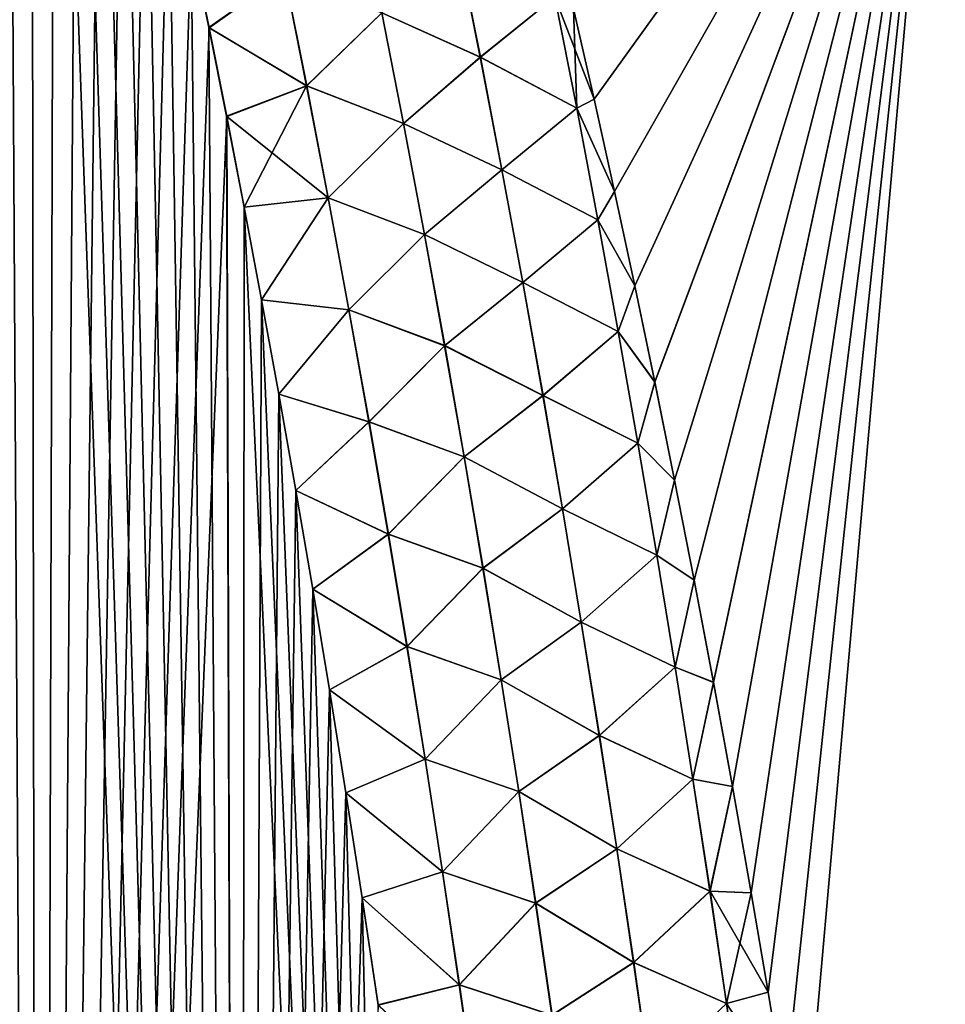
# Model space of a CAD drawing. Header units: metres. Extents: x -109 to 109, y -108 to 40.
# Tile 59 of 216: x -70.33 to -66.33, y -85.88 to -81.62. Entities that reach past the tile are written whole.
import ezdxf

# ---------------------------------------------------------------- set-up
doc = ezdxf.new("R2010")
doc.units = ezdxf.units.M
doc.layers.add('solid_K_24_42_18_000C86_XXX', color=7, linetype='CONTINUOUS')

msp = doc.modelspace()

# ---------------------------------------------------------------- linework, layer by layer
at = {"layer": 'solid_K_24_42_18_000C86_XXX'}
for points in [[(-71.126114, -102.054192, 21.027458), (-70.244606, -101.765976, 21.318579), (-71.057274, -75.645386, 20.126942)], [(-70.244606, -101.765976, 21.318579), (-70.920898, -76.070297, 20.185665), (-71.057274, -75.645386, 20.126942)], [(-70.244606, -101.765976, 21.318579), (-70.784721, -76.510559, 20.246061), (-70.920898, -76.070297, 20.185665)], [(-70.244606, -101.765976, 21.318579), (-70.682854, -76.851692, 20.292446), (-70.784721, -76.510559, 20.246061)], [(-70.244606, -101.765976, 21.318579), (-70.581291, -77.202789, 20.33975), (-70.682854, -76.851692, 20.292446)], [(-70.244606, -101.765976, 21.318579), (-70.479927, -77.563171, 20.387989), (-70.581291, -77.202789, 20.33975)], [(-70.244606, -101.765976, 21.318579), (-70.378815, -77.933083, 20.437153), (-70.479927, -77.563171, 20.387989)], [(-71.126221, -102.054222, -21.027426), (-70.378716, -77.933441, -20.437201), (-70.277985, -78.313576, -20.487265)], [(-70.244606, -101.765976, 21.318579), (-70.278076, -78.313217, 20.487217), (-70.378815, -77.933083, 20.437153)], [(-70.244682, -101.766006, -21.318554), (-71.126221, -102.054222, -21.027426), (-70.277985, -78.313576, -20.487265)], [(-70.244606, -101.765976, 21.318579), (-70.177834, -78.704277, 20.538158), (-70.278076, -78.313217, 20.487217)], [(-70.244682, -101.766006, -21.318554), (-70.277985, -78.313576, -20.487265), (-70.17775, -78.704636, -20.538206)], [(-70.244682, -101.766006, -21.318554), (-70.17775, -78.704636, -20.538206), (-70.077919, -79.106178, -20.590036)], [(-70.244606, -101.765976, 21.318579), (-69.370583, -101.428314, 21.657198), (-70.177834, -78.704277, 20.538158)], [(-69.370583, -101.428314, 21.657198), (-70.078011, -79.10582, 20.589993), (-70.177834, -78.704277, 20.538158)], [(-70.244682, -101.766006, -21.318554), (-70.077919, -79.106178, -20.590036), (-69.978477, -79.518021, -20.642759)], [(-69.370583, -101.428314, 21.657198), (-69.978561, -79.51767, 20.642714), (-70.078011, -79.10582, 20.589993)], [(-70.244682, -101.766006, -21.318554), (-69.978477, -79.518021, -20.642759), (-69.879593, -79.940971, -20.696327)], [(-69.370583, -101.428314, 21.657198), (-69.879669, -79.94062, 20.696283), (-69.978561, -79.51767, 20.642714)], [(-67.934952, -81.573967, 20.911556), (-67.845741, -81.9646, 20.959696), (-66.347496, -79.883408, 19.791019)], [(-67.845711, -81.964737, -20.959713), (-67.934921, -81.574097, -20.911573), (-66.347542, -79.883408, -19.791046)], [(-67.845741, -81.9646, 20.959696), (-67.75737, -82.36338, 21.008308), (-66.347496, -79.883408, 19.791019)], [(-67.757339, -82.36351, -21.008326), (-67.845711, -81.964737, -20.959713), (-66.347542, -79.883408, -19.791046)], [(-67.75737, -82.36338, 21.008308), (-67.669891, -82.770721, 21.057438), (-66.347496, -79.883408, 19.791019)], [(-67.669861, -82.770851, -21.057453), (-67.757339, -82.36351, -21.008326), (-66.347542, -79.883408, -19.791046)], [(-67.669891, -82.770721, 21.057438), (-67.583382, -83.187012, 21.107109), (-66.347496, -79.883408, 19.791019)], [(-67.583359, -83.187141, -21.107124), (-67.669861, -82.770851, -21.057453), (-66.347542, -79.883408, -19.791046)], [(-67.583382, -83.187012, 21.107109), (-67.497826, -83.611443, 21.157063), (-66.347496, -79.883408, 19.791019)], [(-67.497803, -83.611572, -21.157078), (-67.583359, -83.187141, -21.107124), (-66.347542, -79.883408, -19.791046)], [(-67.497826, -83.611443, 21.157063), (-67.413261, -84.043968, 21.207226), (-66.347496, -79.883408, 19.791019)], [(-67.413239, -84.044098, -21.207241), (-67.497803, -83.611572, -21.157078), (-66.347542, -79.883408, -19.791046)], [(-67.413261, -84.043968, 21.207226), (-67.329765, -84.485115, 21.25765), (-66.347496, -79.883408, 19.791019)], [(-67.329742, -84.485245, -21.257666), (-67.413239, -84.044098, -21.207241), (-66.347542, -79.883408, -19.791046)], [(-67.329765, -84.485115, 21.25765), (-67.247421, -84.935394, 21.308382), (-66.347496, -79.883408, 19.791019)], [(-67.247406, -84.935524, -21.308397), (-67.329742, -84.485245, -21.257666), (-66.347542, -79.883408, -19.791046)], [(-67.247421, -84.935394, 21.308382), (-67.166336, -85.395325, 21.359459), (-66.347496, -79.883408, 19.791019)], [(-67.166313, -85.395447, -21.359472), (-67.247406, -84.935524, -21.308397), (-66.347542, -79.883408, -19.791046)], [(-67.166336, -85.395325, 21.359459), (-67.093384, -85.824608, 21.406473), (-66.347496, -79.883408, 19.791019)], [(-67.093369, -85.824692, -21.406481), (-67.166313, -85.395447, -21.359472), (-66.347542, -79.883408, -19.791046)], [(-67.093384, -85.824608, 21.406473), (-67.021538, -86.261665, 21.453571), (-66.347496, -79.883408, 19.791019)], [(-67.02153, -86.261703, -21.453575), (-67.093369, -85.824692, -21.406481), (-66.347542, -79.883408, -19.791046)], [(-67.021538, -86.261665, 21.453571), (-66.950813, -86.7062, 21.500633), (-66.347496, -79.883408, 19.791019)], [(-66.950813, -86.7062, -21.500633), (-67.02153, -86.261703, -21.453575), (-66.347542, -79.883408, -19.791046)], [(-64.734818, -86.734787, -20.377903), (-66.950813, -86.7062, -21.500633), (-66.347542, -79.883408, -19.791046)], [(-66.950813, -86.7062, 21.500633), (-64.734818, -86.734787, 20.377903), (-66.347496, -79.883408, 19.791019)], [(-64.734818, -86.734787, -20.377903), (-66.347542, -79.883408, -19.791046), (-64.436668, -79.883408, -18.687798)], [(-64.734818, -86.734787, 20.377903), (-64.436569, -79.883408, 18.687735), (-66.347496, -79.883408, 19.791019)], [(-70.244682, -101.766006, -21.318554), (-69.879593, -79.940971, -20.696327), (-69.781418, -80.375832, -20.7507)], [(-69.370583, -101.428314, 21.657198), (-69.781494, -80.375488, 20.750656), (-69.879669, -79.94062, 20.696283)], [(-70.244682, -101.766006, -21.318554), (-69.781418, -80.375832, -20.7507), (-69.683968, -80.822662, -20.805866)], [(-69.370583, -101.428314, 21.657198), (-69.684044, -80.822319, 20.805824), (-69.781494, -80.375488, 20.750656)], [(-70.244682, -101.766006, -21.318554), (-69.683968, -80.822662, -20.805866), (-69.587074, -81.280701, -20.861858)], [(-69.370583, -101.428314, 21.657198), (-69.587143, -81.280365, 20.861816), (-69.684044, -80.822319, 20.805824)], [(-70.244682, -101.766006, -21.318554), (-69.587074, -81.280701, -20.861858), (-69.510101, -81.6558, -20.907204)], [(-69.370583, -101.428314, 21.657198), (-69.51017, -81.655464, 20.907162), (-69.587143, -81.280365, 20.861816)], [(-69.184349, -81.424881, 20.996452), (-69.587143, -81.280365, 20.861816), (-69.51017, -81.655464, 20.907162)], [(-69.183846, -81.424751, -20.99655), (-69.510101, -81.6558, -20.907204), (-69.587074, -81.280701, -20.861858)], [(-68.434334, -81.296082, 20.999395), (-68.762978, -81.59137, 21.064409), (-68.337563, -81.782623, 21.063999)], [(-68.337196, -81.782547, -21.063929), (-68.762505, -81.59127, -21.064409), (-68.433983, -81.296013, -20.999325)], [(-68.434334, -81.296082, 20.999395), (-68.337563, -81.782623, 21.063999), (-68.014954, -81.522186, 20.931517)], [(-68.337196, -81.782547, -21.063929), (-68.433983, -81.296013, -20.999325), (-68.014854, -81.522171, -20.931479)], [(-69.184349, -81.424881, 20.996452), (-69.51017, -81.655464, 20.907162), (-69.088226, -81.907341, 21.056288)], [(-69.183846, -81.424751, -20.99655), (-69.087715, -81.907211, -21.056393), (-69.510101, -81.6558, -20.907204)], [(-69.184349, -81.424881, 20.996452), (-69.088226, -81.907341, 21.056288), (-68.762978, -81.59137, 21.064409)], [(-68.762505, -81.59127, -21.064409), (-69.087715, -81.907211, -21.056393), (-69.183846, -81.424751, -20.99655)], [(-68.337563, -81.782623, 21.063999), (-67.920578, -82.003662, 20.99687), (-68.014954, -81.522186, 20.931517)], [(-68.337196, -81.782547, -21.063929), (-68.014854, -81.522171, -20.931479), (-67.920456, -82.003639, -20.996822)], [(-68.014954, -81.522186, 20.931517), (-67.920578, -82.003662, 20.99687), (-67.934952, -81.573967, 20.911556)], [(-68.014854, -81.522171, -20.931479), (-67.934921, -81.574097, -20.911573), (-67.845711, -81.964737, -20.959713)], [(-67.920456, -82.003639, -20.996822), (-68.014854, -81.522171, -20.931479), (-67.845711, -81.964737, -20.959713)], [(-67.920578, -82.003662, 20.99687), (-67.845741, -81.9646, 20.959696), (-67.934952, -81.573967, 20.911556)], [(-69.088226, -81.907341, 21.056288), (-68.669479, -82.070274, 21.125462), (-68.762978, -81.59137, 21.064409)], [(-68.762505, -81.59127, -21.064409), (-68.668999, -82.070183, -21.125465), (-69.087715, -81.907211, -21.056393)], [(-68.337563, -81.782623, 21.063999), (-68.762978, -81.59137, 21.064409), (-68.669479, -82.070274, 21.125462)], [(-68.337196, -81.782547, -21.063929), (-68.668999, -82.070183, -21.125465), (-68.762505, -81.59127, -21.064409)], [(-70.244682, -101.766006, -21.318554), (-69.510101, -81.6558, -20.907204), (-69.433739, -82.039124, -20.952995)], [(-69.370583, -101.428314, 21.657198), (-69.433807, -82.038788, 20.952955), (-69.51017, -81.655464, 20.907162)], [(-69.088226, -81.907341, 21.056288), (-69.51017, -81.655464, 20.907162), (-69.433807, -82.038788, 20.952955)], [(-69.087715, -81.907211, -21.056393), (-69.433739, -82.039124, -20.952995), (-69.510101, -81.6558, -20.907204)], [(-68.337563, -81.782623, 21.063999), (-68.669479, -82.070274, 21.125462), (-68.24411, -82.269806, 21.127672)], [(-68.243721, -82.269737, -21.1276), (-68.668999, -82.070183, -21.125465), (-68.337196, -81.782547, -21.063929)], [(-68.337563, -81.782623, 21.063999), (-68.24411, -82.269806, 21.127672), (-67.920578, -82.003662, 20.99687)], [(-68.243721, -82.269737, -21.1276), (-68.337196, -81.782547, -21.063929), (-67.920456, -82.003639, -20.996822)], [(-69.088226, -81.907341, 21.056288), (-69.433807, -82.038788, 20.952955), (-69.358162, -82.430809, 20.999157)], [(-69.087715, -81.907211, -21.056393), (-68.994827, -82.390465, -21.115454), (-69.433739, -82.039124, -20.952995)], [(-69.088226, -81.907341, 21.056288), (-69.358162, -82.430809, 20.999157), (-68.995354, -82.390594, 21.115343)], [(-69.088226, -81.907341, 21.056288), (-68.995354, -82.390594, 21.115343), (-68.669479, -82.070274, 21.125462)], [(-68.668999, -82.070183, -21.125465), (-68.994827, -82.390465, -21.115454), (-69.087715, -81.907211, -21.056393)], [(-68.24411, -82.269806, 21.127672), (-67.829422, -82.485703, 21.061245), (-67.920578, -82.003662, 20.99687)], [(-68.243721, -82.269737, -21.1276), (-67.920456, -82.003639, -20.996822), (-67.829277, -82.48568, -21.061188)], [(-67.920578, -82.003662, 20.99687), (-67.75737, -82.36338, 21.008308), (-67.845741, -81.9646, 20.959696)], [(-67.920578, -82.003662, 20.99687), (-67.829422, -82.485703, 21.061245), (-67.75737, -82.36338, 21.008308)], [(-67.920456, -82.003639, -20.996822), (-67.845711, -81.964737, -20.959713), (-67.757339, -82.36351, -21.008326)], [(-67.829277, -82.48568, -21.061188), (-67.920456, -82.003639, -20.996822), (-67.757339, -82.36351, -21.008326)], [(-69.370621, -101.428329, -21.657183), (-70.244682, -101.766006, -21.318554), (-69.433739, -82.039124, -20.952995)], [(-69.370583, -101.428314, 21.657198), (-69.358162, -82.430809, 20.999157), (-69.433807, -82.038788, 20.952955)], [(-69.370621, -101.428329, -21.657183), (-69.433739, -82.039124, -20.952995), (-69.358101, -82.431137, -20.999195)], [(-68.994827, -82.390465, -21.115454), (-69.358101, -82.431137, -20.999195), (-69.433739, -82.039124, -20.952995)], [(-68.995354, -82.390594, 21.115343), (-68.57914, -82.549866, 21.185671), (-68.669479, -82.070274, 21.125462)], [(-68.668999, -82.070183, -21.125465), (-68.578636, -82.549767, -21.185678), (-68.994827, -82.390465, -21.115454)], [(-68.24411, -82.269806, 21.127672), (-68.669479, -82.070274, 21.125462), (-68.57914, -82.549866, 21.185671)], [(-68.243721, -82.269737, -21.1276), (-68.578636, -82.549767, -21.185678), (-68.668999, -82.070183, -21.125465)], [(-68.24411, -82.269806, 21.127672), (-68.57914, -82.549866, 21.185671), (-68.153877, -82.757614, 21.190399)], [(-68.153465, -82.757545, -21.190327), (-68.578636, -82.549767, -21.185678), (-68.243721, -82.269737, -21.1276)], [(-68.24411, -82.269806, 21.127672), (-68.153877, -82.757614, 21.190399), (-67.829422, -82.485703, 21.061245)], [(-68.153465, -82.757545, -21.190327), (-68.243721, -82.269737, -21.1276), (-67.829277, -82.48568, -21.061188)], [(-67.829422, -82.485703, 21.061245), (-67.669891, -82.770721, 21.057438), (-67.75737, -82.36338, 21.008308)], [(-67.829277, -82.48568, -21.061188), (-67.757339, -82.36351, -21.008326), (-67.669861, -82.770851, -21.057453)], [(-69.370621, -101.428329, -21.657183), (-69.358101, -82.431137, -20.999195), (-69.283096, -82.831581, -21.045822)], [(-69.370583, -101.428314, 21.657198), (-68.506134, -101.038994, 22.044186), (-69.358162, -82.430809, 20.999157)], [(-68.995354, -82.390594, 21.115343), (-69.358162, -82.430809, 20.999157), (-69.283157, -82.831253, 21.045784)], [(-68.506134, -101.038994, 22.044186), (-69.283157, -82.831253, 21.045784), (-69.358162, -82.430809, 20.999157)], [(-68.994827, -82.390465, -21.115454), (-69.283096, -82.831581, -21.045822), (-69.358101, -82.431137, -20.999195)], [(-68.995354, -82.390594, 21.115343), (-69.283157, -82.831253, 21.045784), (-68.905632, -82.874588, 21.173603)], [(-68.994827, -82.390465, -21.115454), (-68.905083, -82.874458, -21.173719), (-69.283096, -82.831581, -21.045822)], [(-68.995354, -82.390594, 21.115343), (-68.905632, -82.874588, 21.173603), (-68.57914, -82.549866, 21.185671)], [(-68.578636, -82.549767, -21.185678), (-68.905083, -82.874458, -21.173719), (-68.994827, -82.390465, -21.115454)], [(-68.153877, -82.757614, 21.190399), (-67.741386, -82.968277, 21.124632), (-67.829422, -82.485703, 21.061245)], [(-68.153465, -82.757545, -21.190327), (-67.829277, -82.48568, -21.061188), (-67.741211, -82.968254, -21.124565)], [(-67.829422, -82.485703, 21.061245), (-67.741386, -82.968277, 21.124632), (-67.669891, -82.770721, 21.057438)], [(-67.741211, -82.968254, -21.124565), (-67.829277, -82.48568, -21.061188), (-67.669861, -82.770851, -21.057453)], [(-68.905632, -82.874588, 21.173603), (-68.491859, -83.030106, 21.245024), (-68.57914, -82.549866, 21.185671)], [(-68.578636, -82.549767, -21.185678), (-68.491341, -83.030006, -21.245033), (-68.905083, -82.874458, -21.173719)], [(-68.153877, -82.757614, 21.190399), (-68.57914, -82.549866, 21.185671), (-68.491859, -83.030106, 21.245024)], [(-68.153465, -82.757545, -21.190327), (-68.491341, -83.030006, -21.245033), (-68.578636, -82.549767, -21.185678)], [(-68.153877, -82.757614, 21.190399), (-68.491859, -83.030106, 21.245024), (-68.066765, -83.246017, 21.252169)], [(-68.06633, -83.245941, -21.252094), (-68.491341, -83.030006, -21.245033), (-68.153465, -82.757545, -21.190327)], [(-68.153877, -82.757614, 21.190399), (-68.066765, -83.246017, 21.252169), (-67.741386, -82.968277, 21.124632)], [(-68.06633, -83.245941, -21.252094), (-68.153465, -82.757545, -21.190327), (-67.741211, -82.968254, -21.124565)], [(-67.741386, -82.968277, 21.124632), (-67.583382, -83.187012, 21.107109), (-67.669891, -82.770721, 21.057438)], [(-67.741211, -82.968254, -21.124565), (-67.669861, -82.770851, -21.057453), (-67.583359, -83.187141, -21.107124)], [(-69.370621, -101.428329, -21.657183), (-69.283096, -82.831581, -21.045822), (-69.208603, -83.239914, -21.092905)], [(-68.506134, -101.038994, 22.044186), (-69.208656, -83.239594, 21.092869), (-69.283157, -82.831253, 21.045784)], [(-68.905632, -82.874588, 21.173603), (-69.283157, -82.831253, 21.045784), (-69.208656, -83.239594, 21.092869)], [(-68.905083, -82.874458, -21.173719), (-69.208603, -83.239914, -21.092905), (-69.283096, -82.831581, -21.045822)], [(-68.905632, -82.874588, 21.173603), (-69.208656, -83.239594, 21.092869), (-68.81897, -83.359283, 21.231045)], [(-68.905083, -82.874458, -21.173719), (-68.818405, -83.359161, -21.231169), (-69.208603, -83.239914, -21.092905)], [(-68.905632, -82.874588, 21.173603), (-68.81897, -83.359283, 21.231045), (-68.491859, -83.030106, 21.245024)], [(-68.491341, -83.030006, -21.245033), (-68.818405, -83.359161, -21.231169), (-68.905083, -82.874458, -21.173719)], [(-68.066765, -83.246017, 21.252169), (-67.656364, -83.45137, 21.187017), (-67.741386, -82.968277, 21.124632)], [(-68.06633, -83.245941, -21.252094), (-67.741211, -82.968254, -21.124565), (-67.656166, -83.451347, -21.186943)], [(-67.741386, -82.968277, 21.124632), (-67.656364, -83.45137, 21.187017), (-67.583382, -83.187012, 21.107109)], [(-67.656166, -83.451347, -21.186943), (-67.741211, -82.968254, -21.124565), (-67.583359, -83.187141, -21.107124)], [(-68.81897, -83.359283, 21.231045), (-68.407539, -83.510956, 21.303503), (-68.491859, -83.030106, 21.245024)], [(-68.491341, -83.030006, -21.245033), (-68.407005, -83.510857, -21.303516), (-68.818405, -83.359161, -21.231169)], [(-68.066765, -83.246017, 21.252169), (-68.491859, -83.030106, 21.245024), (-68.407539, -83.510956, 21.303503)], [(-68.06633, -83.245941, -21.252094), (-68.407005, -83.510857, -21.303516), (-68.491341, -83.030006, -21.245033)], [(-67.656364, -83.45137, 21.187017), (-67.497826, -83.611443, 21.157063), (-67.583382, -83.187012, 21.107109)], [(-67.656166, -83.451347, -21.186943), (-67.583359, -83.187141, -21.107124), (-67.497803, -83.611572, -21.157078)], [(-69.370621, -101.428329, -21.657183), (-69.208603, -83.239914, -21.092905), (-69.134766, -83.6567, -21.14039)], [(-68.506134, -101.038994, 22.044186), (-69.134819, -83.656387, 21.140356), (-69.208656, -83.239594, 21.092869)], [(-68.81897, -83.359283, 21.231045), (-69.208656, -83.239594, 21.092869), (-69.134819, -83.656387, 21.140356)], [(-68.818405, -83.359161, -21.231169), (-69.134766, -83.6567, -21.14039), (-69.208603, -83.239914, -21.092905)], [(-68.066765, -83.246017, 21.252169), (-68.407539, -83.510956, 21.303503), (-67.982666, -83.734978, 21.312967)], [(-67.982216, -83.734901, -21.312893), (-68.407005, -83.510857, -21.303516), (-68.06633, -83.245941, -21.252094)], [(-68.066765, -83.246017, 21.252169), (-67.982666, -83.734978, 21.312967), (-67.656364, -83.45137, 21.187017)], [(-67.982216, -83.734901, -21.312893), (-68.06633, -83.245941, -21.252094), (-67.656166, -83.451347, -21.186943)], [(-68.81897, -83.359283, 21.231045), (-69.134819, -83.656387, 21.140356), (-68.735268, -83.84465, 21.287657)], [(-68.818405, -83.359161, -21.231169), (-68.734688, -83.844528, -21.287788), (-69.134766, -83.6567, -21.14039)], [(-68.81897, -83.359283, 21.231045), (-68.735268, -83.84465, 21.287657), (-68.407539, -83.510956, 21.303503)], [(-68.407005, -83.510857, -21.303516), (-68.734688, -83.844528, -21.287788), (-68.818405, -83.359161, -21.231169)], [(-67.982666, -83.734978, 21.312967), (-67.574272, -83.934952, 21.248394), (-67.656364, -83.45137, 21.187017)], [(-67.982216, -83.734901, -21.312893), (-67.656166, -83.451347, -21.186943), (-67.574051, -83.934921, -21.248312)], [(-67.656364, -83.45137, 21.187017), (-67.574272, -83.934952, 21.248394), (-67.497826, -83.611443, 21.157063)], [(-67.574051, -83.934921, -21.248312), (-67.656166, -83.451347, -21.186943), (-67.497803, -83.611572, -21.157078)], [(-68.735268, -83.84465, 21.287657), (-68.326096, -83.992393, 21.361095), (-68.407539, -83.510956, 21.303503)], [(-68.407005, -83.510857, -21.303516), (-68.325546, -83.992294, -21.361113), (-68.734688, -83.844528, -21.287788)], [(-67.982666, -83.734978, 21.312967), (-68.407539, -83.510956, 21.303503), (-68.326096, -83.992393, 21.361095)], [(-67.982216, -83.734901, -21.312893), (-68.325546, -83.992294, -21.361113), (-68.407005, -83.510857, -21.303516)], [(-67.574272, -83.934952, 21.248394), (-67.413261, -84.043968, 21.207226), (-67.497826, -83.611443, 21.157063)], [(-67.574051, -83.934921, -21.248312), (-67.497803, -83.611572, -21.157078), (-67.413239, -84.044098, -21.207241)], [(-69.370621, -101.428329, -21.657183), (-69.134766, -83.6567, -21.14039), (-69.061752, -84.082497, -21.188219)], [(-68.506134, -101.038994, 22.044186), (-69.061798, -84.082191, 21.188185), (-69.134819, -83.656387, 21.140356)], [(-68.735268, -83.84465, 21.287657), (-69.134819, -83.656387, 21.140356), (-69.061798, -84.082191, 21.188185)], [(-68.734688, -83.844528, -21.287788), (-69.061752, -84.082497, -21.188219), (-69.134766, -83.6567, -21.14039)], [(-67.982666, -83.734978, 21.312967), (-68.326096, -83.992393, 21.361095), (-67.901505, -84.224472, 21.372782)], [(-67.901031, -84.224396, -21.372705), (-68.325546, -83.992294, -21.361113), (-67.982216, -83.734901, -21.312893)], [(-67.982666, -83.734978, 21.312967), (-67.901505, -84.224472, 21.372782), (-67.574272, -83.934952, 21.248394)], [(-67.901031, -84.224396, -21.372705), (-67.982216, -83.734901, -21.312893), (-67.574051, -83.934921, -21.248312)], [(-68.735268, -83.84465, 21.287657), (-69.061798, -84.082191, 21.188185), (-68.654457, -84.33065, 21.343422)], [(-68.734688, -83.844528, -21.287788), (-68.653862, -84.330521, -21.343559), (-69.061752, -84.082497, -21.188219)], [(-68.735268, -83.84465, 21.287657), (-68.654457, -84.33065, 21.343422), (-68.326096, -83.992393, 21.361095)], [(-68.325546, -83.992294, -21.361113), (-68.653862, -84.330521, -21.343559), (-68.734688, -83.844528, -21.287788)], [(-67.901505, -84.224472, 21.372782), (-67.495033, -84.419014, 21.308748), (-67.574272, -83.934952, 21.248394)], [(-67.901031, -84.224396, -21.372705), (-67.574051, -83.934921, -21.248312), (-67.494789, -84.418976, -21.308659)], [(-67.574272, -83.934952, 21.248394), (-67.495033, -84.419014, 21.308748), (-67.413261, -84.043968, 21.207226)], [(-67.494789, -84.418976, -21.308659), (-67.574051, -83.934921, -21.248312), (-67.413239, -84.044098, -21.207241)], [(-68.654457, -84.33065, 21.343422), (-68.247459, -84.47438, 21.417788), (-68.326096, -83.992393, 21.361095)], [(-68.325546, -83.992294, -21.361113), (-68.246887, -84.474281, -21.417809), (-68.653862, -84.330521, -21.343559)], [(-67.901505, -84.224472, 21.372782), (-68.326096, -83.992393, 21.361095), (-68.247459, -84.47438, 21.417788)], [(-67.901031, -84.224396, -21.372705), (-68.246887, -84.474281, -21.417809), (-68.325546, -83.992294, -21.361113)], [(-67.495033, -84.419014, 21.308748), (-67.329765, -84.485115, 21.25765), (-67.413261, -84.043968, 21.207226)], [(-67.494789, -84.418976, -21.308659), (-67.413239, -84.044098, -21.207241), (-67.329742, -84.485245, -21.257666)], [(-69.370621, -101.428329, -21.657183), (-69.061752, -84.082497, -21.188219), (-68.9897, -84.517868, -21.236328)], [(-68.506134, -101.038994, 22.044186), (-68.989754, -84.51757, 21.236294), (-69.061798, -84.082191, 21.188185)], [(-68.654457, -84.33065, 21.343422), (-69.061798, -84.082191, 21.188185), (-68.989754, -84.51757, 21.236294)], [(-68.653862, -84.330521, -21.343559), (-68.9897, -84.517868, -21.236328), (-69.061752, -84.082497, -21.188219)], [(-67.901505, -84.224472, 21.372782), (-68.247459, -84.47438, 21.417788), (-67.823212, -84.714485, 21.431601)], [(-67.822716, -84.714409, -21.431526), (-68.246887, -84.474281, -21.417809), (-67.901031, -84.224396, -21.372705)], [(-67.901505, -84.224472, 21.372782), (-67.823212, -84.714485, 21.431601), (-67.495033, -84.419014, 21.308748)], [(-67.822716, -84.714409, -21.431526), (-67.901031, -84.224396, -21.372705), (-67.494789, -84.418976, -21.308659)], [(-68.654457, -84.33065, 21.343422), (-68.989754, -84.51757, 21.236294), (-68.576469, -84.817245, 21.398323)], [(-68.653862, -84.330521, -21.343559), (-68.575859, -84.817123, -21.398468), (-68.9897, -84.517868, -21.236328)], [(-68.654457, -84.33065, 21.343422), (-68.576469, -84.817245, 21.398323), (-68.247459, -84.47438, 21.417788)], [(-68.246887, -84.474281, -21.417809), (-68.575859, -84.817123, -21.398468), (-68.653862, -84.330521, -21.343559)], [(-67.823212, -84.714485, 21.431601), (-67.418579, -84.903519, 21.368073), (-67.495033, -84.419014, 21.308748)], [(-67.822716, -84.714409, -21.431526), (-67.494789, -84.418976, -21.308659), (-67.418304, -84.903481, -21.367975)], [(-67.495033, -84.419014, 21.308748), (-67.418579, -84.903519, 21.368073), (-67.329765, -84.485115, 21.25765)], [(-67.418304, -84.903481, -21.367975), (-67.494789, -84.418976, -21.308659), (-67.329742, -84.485245, -21.257666)], [(-68.576469, -84.817245, 21.398323), (-68.17157, -84.956909, 21.47357), (-68.247459, -84.47438, 21.417788)], [(-68.246887, -84.474281, -21.417809), (-68.170982, -84.95681, -21.473595), (-68.575859, -84.817123, -21.398468)], [(-67.823212, -84.714485, 21.431601), (-68.247459, -84.47438, 21.417788), (-68.17157, -84.956909, 21.47357)], [(-67.822716, -84.714409, -21.431526), (-68.170982, -84.95681, -21.473595), (-68.246887, -84.474281, -21.417809)], [(-67.418579, -84.903519, 21.368073), (-67.247421, -84.935394, 21.308382), (-67.329765, -84.485115, 21.25765)], [(-67.418304, -84.903481, -21.367975), (-67.329742, -84.485245, -21.257666), (-67.247406, -84.935524, -21.308397)], [(-69.370621, -101.428329, -21.657183), (-68.9897, -84.517868, -21.236328), (-68.918663, -84.96299, -21.284693)], [(-68.506134, -101.038994, 22.044186), (-68.918716, -84.962692, 21.28466), (-68.989754, -84.51757, 21.236294)], [(-68.576469, -84.817245, 21.398323), (-68.989754, -84.51757, 21.236294), (-68.918716, -84.962692, 21.28466)], [(-68.575859, -84.817123, -21.398468), (-68.918663, -84.96299, -21.284693), (-68.9897, -84.517868, -21.236328)], [(-67.823212, -84.714485, 21.431601), (-68.17157, -84.956909, 21.47357), (-67.747711, -85.204987, 21.489414)], [(-67.7472, -85.204903, -21.489338), (-68.170982, -84.95681, -21.473595), (-67.822716, -84.714409, -21.431526)], [(-67.823212, -84.714485, 21.431601), (-67.747711, -85.204987, 21.489414), (-67.418579, -84.903519, 21.368073)], [(-67.7472, -85.204903, -21.489338), (-67.822716, -84.714409, -21.431526), (-67.418304, -84.903481, -21.367975)], [(-68.576469, -84.817245, 21.398323), (-68.918716, -84.962692, 21.28466), (-68.501236, -85.30442, 21.452349)], [(-68.575859, -84.817123, -21.398468), (-68.50061, -85.304298, -21.452499), (-68.918663, -84.96299, -21.284693)], [(-68.576469, -84.817245, 21.398323), (-68.501236, -85.30442, 21.452349), (-68.17157, -84.956909, 21.47357)], [(-68.170982, -84.95681, -21.473595), (-68.50061, -85.304298, -21.452499), (-68.575859, -84.817123, -21.398468)], [(-67.747711, -85.204987, 21.489414), (-67.344849, -85.388466, 21.426357), (-67.418579, -84.903519, 21.368073)], [(-67.7472, -85.204903, -21.489338), (-67.418304, -84.903481, -21.367975), (-67.344551, -85.388428, -21.426252)], [(-67.418579, -84.903519, 21.368073), (-67.344849, -85.388466, 21.426357), (-67.247421, -84.935394, 21.308382)], [(-67.344551, -85.388428, -21.426252), (-67.418304, -84.903481, -21.367975), (-67.247406, -84.935524, -21.308397)], [(-67.344849, -85.388466, 21.426357), (-67.166336, -85.395325, 21.359459), (-67.247421, -84.935394, 21.308382)], [(-67.344551, -85.388428, -21.426252), (-67.247406, -84.935524, -21.308397), (-67.166313, -85.395447, -21.359472)], [(-69.370621, -101.428329, -21.657183), (-68.918663, -84.96299, -21.284693), (-68.848335, -85.416878, -21.333406)], [(-68.506134, -101.038994, 22.044186), (-68.848381, -85.416588, 21.333376), (-68.918716, -84.962692, 21.28466)], [(-68.501236, -85.30442, 21.452349), (-68.918716, -84.962692, 21.28466), (-68.848381, -85.416588, 21.333376)], [(-68.50061, -85.304298, -21.452499), (-68.848335, -85.416878, -21.333406), (-68.918663, -84.96299, -21.284693)], [(-68.501236, -85.30442, 21.452349), (-68.098351, -85.439941, 21.528427), (-68.17157, -84.956909, 21.47357)], [(-68.170982, -84.95681, -21.473595), (-68.097748, -85.439842, -21.528456), (-68.50061, -85.304298, -21.452499)], [(-67.747711, -85.204987, 21.489414), (-68.17157, -84.956909, 21.47357), (-68.098351, -85.439941, 21.528427)], [(-67.7472, -85.204903, -21.489338), (-68.097748, -85.439842, -21.528456), (-68.170982, -84.95681, -21.473595)], [(-67.747711, -85.204987, 21.489414), (-68.098351, -85.439941, 21.528427), (-67.67495, -85.695953, 21.546209)], [(-67.674416, -85.695877, -21.546133), (-68.097748, -85.439842, -21.528456), (-67.7472, -85.204903, -21.489338)], [(-67.747711, -85.204987, 21.489414), (-67.67495, -85.695953, 21.546209), (-67.344849, -85.388466, 21.426357)], [(-67.674416, -85.695877, -21.546133), (-67.7472, -85.204903, -21.489338), (-67.344551, -85.388428, -21.426252)], [(-68.501236, -85.30442, 21.452349), (-68.848381, -85.416588, 21.333376), (-68.428688, -85.792145, 21.505484)], [(-68.50061, -85.304298, -21.452499), (-68.428055, -85.792023, -21.505642), (-68.848335, -85.416878, -21.333406)], [(-68.501236, -85.30442, 21.452349), (-68.428688, -85.792145, 21.505484), (-68.098351, -85.439941, 21.528427)], [(-68.097748, -85.439842, -21.528456), (-68.428055, -85.792023, -21.505642), (-68.50061, -85.304298, -21.452499)], [(-67.67495, -85.695953, 21.546209), (-67.273766, -85.873825, 21.483591), (-67.344849, -85.388466, 21.426357)], [(-67.674416, -85.695877, -21.546133), (-67.344551, -85.388428, -21.426252), (-67.273438, -85.873787, -21.483479)], [(-67.344849, -85.388466, 21.426357), (-67.273766, -85.873825, 21.483591), (-67.166336, -85.395325, 21.359459)], [(-67.344551, -85.388428, -21.426252), (-67.166313, -85.395447, -21.359472), (-67.093369, -85.824692, -21.406481)], [(-67.273438, -85.873787, -21.483479), (-67.344551, -85.388428, -21.426252), (-67.093369, -85.824692, -21.406481)], [(-67.273766, -85.873825, 21.483591), (-67.093384, -85.824608, 21.406473), (-67.166336, -85.395325, 21.359459)], [(-69.370621, -101.428329, -21.657183), (-68.848335, -85.416878, -21.333406), (-68.778877, -85.88002, -21.382404)], [(-68.506134, -101.038994, 22.044186), (-68.778915, -85.879738, 21.382374), (-68.848381, -85.416588, 21.333376)], [(-68.428688, -85.792145, 21.505484), (-68.848381, -85.416588, 21.333376), (-68.778915, -85.879738, 21.382374)], [(-68.428055, -85.792023, -21.505642), (-68.778877, -85.88002, -21.382404), (-68.848335, -85.416878, -21.333406)], [(-68.428688, -85.792145, 21.505484), (-68.027748, -85.923462, 21.582348), (-68.098351, -85.439941, 21.528427)], [(-68.097748, -85.439842, -21.528456), (-68.027122, -85.923363, -21.582382), (-68.428055, -85.792023, -21.505642)], [(-67.67495, -85.695953, 21.546209), (-68.098351, -85.439941, 21.528427), (-68.027748, -85.923462, 21.582348)], [(-67.674416, -85.695877, -21.546133), (-68.027122, -85.923363, -21.582382), (-68.097748, -85.439842, -21.528456)], [(-67.67495, -85.695953, 21.546209), (-68.027748, -85.923462, 21.582348), (-67.604836, -86.187378, 21.601976)], [(-67.604286, -86.187302, -21.601898), (-68.027122, -85.923363, -21.582382), (-67.674416, -85.695877, -21.546133)], [(-67.67495, -85.695953, 21.546209), (-67.604836, -86.187378, 21.601976), (-67.273766, -85.873825, 21.483591)], [(-67.604286, -86.187302, -21.601898), (-67.674416, -85.695877, -21.546133), (-67.273438, -85.873787, -21.483479)], [(-68.428688, -85.792145, 21.505484), (-68.778915, -85.879738, 21.382374), (-68.35878, -86.280388, 21.557716)], [(-68.428055, -85.792023, -21.505642), (-68.358124, -86.280266, -21.55788), (-68.778877, -85.88002, -21.382404)], [(-68.428688, -85.792145, 21.505484), (-68.35878, -86.280388, 21.557716), (-68.027748, -85.923462, 21.582348)], [(-68.027122, -85.923363, -21.582382), (-68.358124, -86.280266, -21.55788), (-68.428055, -85.792023, -21.505642)], [(-67.273766, -85.873825, 21.483591), (-67.021538, -86.261665, 21.453571), (-67.093384, -85.824608, 21.406473)], [(-67.273438, -85.873787, -21.483479), (-67.093369, -85.824692, -21.406481), (-67.02153, -86.261703, -21.453575)], [(-67.604836, -86.187378, 21.601976), (-67.205261, -86.359589, 21.539764), (-67.273766, -85.873825, 21.483591)], [(-67.604286, -86.187302, -21.601898), (-67.273438, -85.873787, -21.483479), (-67.20491, -86.35955, -21.539646)], [(-67.273766, -85.873825, 21.483591), (-67.205261, -86.359589, 21.539764), (-67.021538, -86.261665, 21.453571)], [(-67.20491, -86.35955, -21.539646), (-67.273438, -85.873787, -21.483479), (-67.02153, -86.261703, -21.453575)]]:
    msp.add_3dface(points, dxfattribs=at)

doc.saveas('drawing.dxf')
